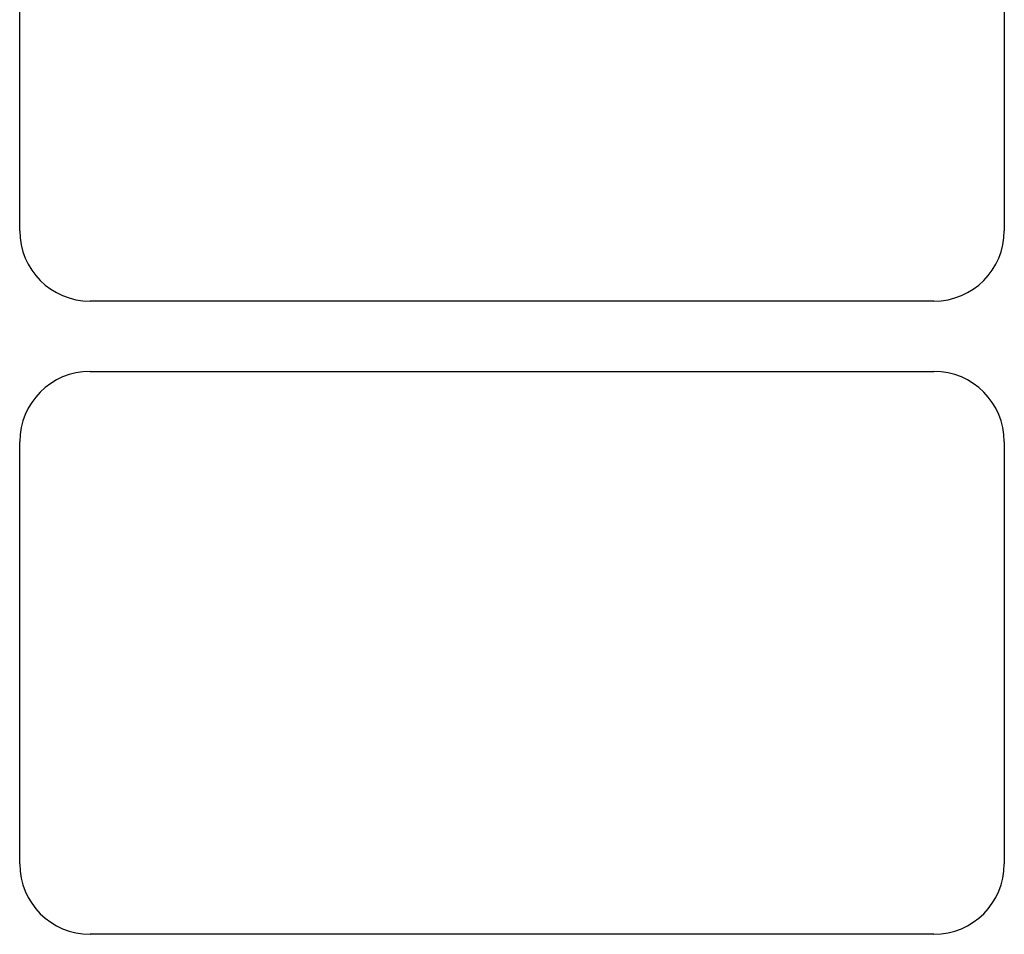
# Model space of a CAD drawing. Header units: inches. Extents: x 2.8 to 80.3, y 4.6 to 43.1.
# Tile 51 of 83: x 13.2 to 16.7, y 26.5 to 29.8. Entities that reach past the tile are written whole.
import ezdxf

# ---------------------------------------------------------------- set-up
doc = ezdxf.new("R2010")
doc.units = ezdxf.units.IN
doc.header["$MEASUREMENT"] = 0
doc.layers.add('Visible Edges(ANSI)', color=7, linetype='Continuous', lineweight=25)

msp = doc.modelspace()

# ---------------------------------------------------------------- linework, layer by layer
at = {"layer": 'Visible Edges(ANSI)'}
for p, q in [((13.2201, 29.0199), (13.2201, 30.5199)), ((16.7201, 30.5199), (16.7201, 29.0199)), ((16.4701, 28.7699), (13.4701, 28.7699)), ((13.4701, 28.5199), (16.4701, 28.5199)), ((13.2201, 26.7699), (13.2201, 28.2699)), ((16.7201, 28.2699), (16.7201, 26.7699)), ((16.4701, 26.5199), (13.4701, 26.5199))]:
    msp.add_line(p, q, dxfattribs=at)
for centre, start, end in [((13.4701, 29.0199), 180, 270), ((16.4701, 29.0199), 270, 0), ((13.4701, 28.2699), 90, 180), ((16.4701, 28.2699), 0, 90), ((13.4701, 26.7699), 180, 270), ((16.4701, 26.7699), 270, 0)]:
    msp.add_arc(centre, 0.25, start, end, dxfattribs=at)

doc.saveas('drawing.dxf')
